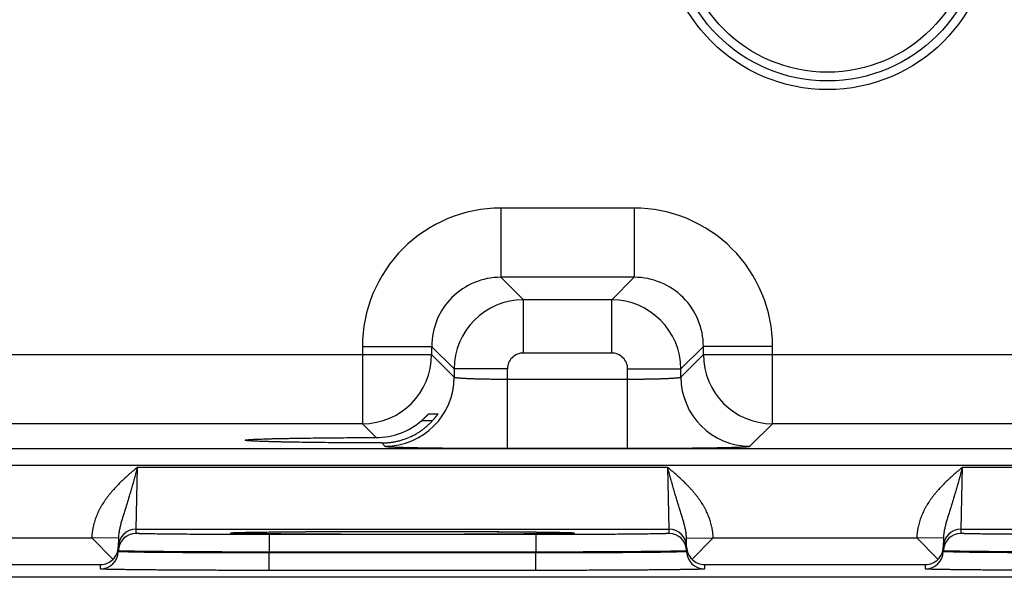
# Model space of a CAD drawing. Header units: inches. Extents: x 0 to 34, y 0 to 22.
# Tile 42 of 116: x 15.134 to 16.244, y 13.732 to 14.361. Entities that reach past the tile are written whole.
import ezdxf

# ---------------------------------------------------------------- set-up
doc = ezdxf.new("R2010")
doc.units = ezdxf.units.IN
doc.header["$LTSCALE"] = 1.87
doc.header["$MEASUREMENT"] = 0
doc.layers.get('0').update_dxf_attribs({"linetype": 'CONTINUOUS'})

msp = doc.modelspace()

# ---------------------------------------------------------------- linework, layer by layer
at = {"color": 7, "linetype": 'CONTINUOUS'}
for p, q in [((15.827, 14.1485), (15.6767, 14.1485)), ((15.6767, 14.1485), (15.6767, 14.0705)), ((15.827, 14.1485), (15.827, 14.0705)), ((15.827, 14.0705), (15.6767, 14.0705)), ((15.6767, 14.0705), (15.7021, 14.0451)), ((15.827, 14.0705), (15.8017, 14.0451)), ((15.8017, 14.0451), (15.7021, 14.0451)), ((15.7021, 13.9851), (15.7021, 14.0451)), ((15.8017, 13.9851), (15.8017, 14.0451)), ((15.5207, 13.9925), (15.5987, 13.9925)), ((15.5207, 13.9925), (15.5207, 13.9055)), ((15.5987, 13.9925), (15.6241, 13.9672)), ((15.5987, 13.9925), (15.5987, 13.9835)), ((15.8017, 13.9851), (15.7021, 13.9851)), ((15.905, 13.9925), (15.8797, 13.9672)), ((15.983, 13.9925), (15.905, 13.9925)), ((15.905, 13.9835), (15.905, 13.9925)), ((15.983, 13.9055), (15.983, 13.9925)), ((14.975, 13.9835), (15.5987, 13.9835)), ((15.5987, 13.9835), (15.6241, 13.9581)), ((15.8797, 13.9581), (15.905, 13.9835)), ((15.905, 13.9835), (16.5287, 13.9835)), ((15.6841, 13.9672), (15.6241, 13.9672)), ((15.6241, 13.9672), (15.6241, 13.9581)), ((15.6841, 13.8778), (15.6841, 13.9672)), ((15.8197, 13.9672), (15.8797, 13.9672)), ((15.8197, 13.8778), (15.8197, 13.9672)), ((15.8797, 13.9581), (15.8797, 13.9672)), ((15.6841, 13.9558), (15.8197, 13.9558)), ((15.5997, 13.9089), (15.5873, 13.9089)), ((15.5954, 13.9167), (15.6058, 13.9167)), ((15.5208, 13.9055), (15.053, 13.9055)), ((15.5363, 13.8899), (15.5208, 13.9055)), ((15.9576, 13.8801), (15.983, 13.9055)), ((16.4508, 13.9055), (15.983, 13.9055)), ((15.3887, 13.8869), (15.3887, 13.8869)), ((9.5543, 13.8777), (16.9525, 13.8777)), ((15.5425, 13.8838), (15.5461, 13.8801)), ((15.6841, 13.8778), (15.8197, 13.8778)), ((9.5543, 13.8587), (16.9525, 13.8587)), ((15.2655, 13.7865), (15.2671, 13.8565)), ((15.2671, 13.8565), (15.8647, 13.8565)), ((15.8647, 13.8565), (15.8662, 13.7865)), ((16.1955, 13.7865), (16.1971, 13.8565)), ((16.1971, 13.8565), (16.7947, 13.8565)), ((15.2655, 13.7865), (15.8662, 13.7865)), ((15.2655, 13.7818), (15.2655, 13.7865)), ((15.8662, 13.7865), (15.8662, 13.7818)), ((16.1955, 13.7865), (16.7962, 13.7865)), ((16.1955, 13.7818), (16.1955, 13.7865)), ((14.986, 13.7768), (15.2157, 13.7768)), ((15.2457, 13.7763), (15.2158, 13.7768)), ((15.2395, 13.7527), (15.2158, 13.7768)), ((15.2457, 13.7763), (15.2455, 13.7665)), ((15.3721, 13.7824), (15.3743, 13.7826)), ((15.3744, 13.7826), (15.3745, 13.7826)), ((15.3745, 13.7826), (15.3747, 13.7826)), ((15.3747, 13.7826), (15.375, 13.7826)), ((15.375, 13.7826), (15.3753, 13.7827)), ((15.3753, 13.7827), (15.3756, 13.7827)), ((15.3756, 13.7827), (15.3763, 13.7827)), ((15.3763, 13.7827), (15.377, 13.7827)), ((15.377, 13.7827), (15.3784, 13.7828)), ((15.3784, 13.7828), (15.38, 13.7829)), ((15.38, 13.7829), (15.3826, 13.7829)), ((15.3826, 13.7829), (15.3857, 13.783)), ((15.3857, 13.783), (15.3896, 13.7831)), ((15.3896, 13.7831), (15.3942, 13.7832)), ((15.3942, 13.7832), (15.3999, 13.7833)), ((15.3999, 13.7833), (15.4052, 13.7833)), ((15.4052, 13.7833), (15.4112, 13.7834)), ((15.4112, 13.7834), (15.4182, 13.7835)), ((15.7162, 13.7805), (15.4155, 13.7805)), ((15.4155, 13.7805), (15.4155, 13.7607)), ((15.4182, 13.7835), (15.4265, 13.7836)), ((15.4265, 13.7836), (15.4367, 13.7836)), ((15.4367, 13.7836), (15.4458, 13.7837)), ((15.4458, 13.7837), (15.4567, 13.7838)), ((15.4567, 13.7838), (15.47, 13.7839)), ((15.47, 13.7839), (15.4802, 13.7839)), ((15.4802, 13.7839), (15.4915, 13.7839)), ((15.4915, 13.7839), (15.5034, 13.784)), ((15.5034, 13.784), (15.5155, 13.784)), ((15.5155, 13.784), (15.5277, 13.784)), ((15.5277, 13.784), (15.5402, 13.7841)), ((15.5402, 13.7841), (15.5527, 13.7841)), ((15.5527, 13.7841), (15.5653, 13.7841)), ((15.5653, 13.7841), (15.5779, 13.7841)), ((15.5779, 13.7841), (15.5905, 13.7841)), ((15.5905, 13.7841), (15.603, 13.784)), ((15.603, 13.784), (15.6153, 13.784)), ((15.6153, 13.784), (15.6274, 13.784)), ((15.6274, 13.784), (15.6392, 13.7839)), ((15.6392, 13.7839), (15.6507, 13.7839)), ((15.6507, 13.7839), (15.6618, 13.7839)), ((15.6618, 13.7839), (15.6726, 13.7838)), ((15.6726, 13.7838), (15.6829, 13.7837)), ((15.6829, 13.7837), (15.6926, 13.7837)), ((15.6926, 13.7837), (15.7019, 13.7836)), ((15.7019, 13.7836), (15.7099, 13.7835)), ((15.7099, 13.7835), (15.7166, 13.7834)), ((15.7162, 13.7805), (15.7162, 13.7607)), ((15.7166, 13.7834), (15.7246, 13.7833)), ((15.7246, 13.7833), (15.731, 13.7833)), ((15.731, 13.7833), (15.7362, 13.7832)), ((15.7362, 13.7832), (15.7404, 13.7831)), ((15.7404, 13.7831), (15.7439, 13.783)), ((15.7439, 13.783), (15.7476, 13.783)), ((15.7476, 13.783), (15.7504, 13.7829)), ((15.7504, 13.7829), (15.7527, 13.7828)), ((15.7527, 13.7828), (15.754, 13.7828)), ((15.754, 13.7828), (15.7551, 13.7827)), ((15.7551, 13.7827), (15.7559, 13.7827)), ((15.7559, 13.7827), (15.7564, 13.7827)), ((15.7564, 13.7827), (15.7567, 13.7827)), ((15.7567, 13.7827), (15.757, 13.7826)), ((15.7574, 13.7826), (15.7596, 13.7824)), ((15.8861, 13.7763), (15.916, 13.7768)), ((15.8862, 13.7665), (15.8861, 13.7763)), ((15.8923, 13.7527), (15.916, 13.7768)), ((15.916, 13.7768), (16.1457, 13.7768)), ((16.1757, 13.7763), (16.1458, 13.7768)), ((16.1695, 13.7527), (16.1458, 13.7768)), ((16.1757, 13.7763), (16.1755, 13.7665)), ((15.2455, 13.7615), (15.2455, 13.7665)), ((15.2455, 13.7622), (15.2455, 13.7665)), ((15.8862, 13.7665), (15.8862, 13.7622)), ((15.8862, 13.7665), (15.8862, 13.7615)), ((16.1755, 13.7615), (16.1755, 13.7665)), ((16.1755, 13.7622), (16.1755, 13.7665)), ((15.2455, 13.7622), (15.2455, 13.7615)), ((15.7162, 13.7607), (15.4155, 13.7607)), ((15.4155, 13.7607), (15.4155, 13.76)), ((15.7162, 13.76), (15.4155, 13.76)), ((15.4155, 13.7402), (15.4155, 13.76)), ((15.7162, 13.7607), (15.7162, 13.76)), ((15.7162, 13.7402), (15.7162, 13.76)), ((15.8862, 13.7622), (15.8862, 13.7615)), ((16.1755, 13.7622), (16.1755, 13.7615)), ((14.9762, 13.7468), (15.2255, 13.7468)), ((15.2255, 13.7418), (15.2255, 13.7468)), ((15.9062, 13.7468), (16.1555, 13.7468)), ((15.9062, 13.7468), (15.9062, 13.7418)), ((16.1555, 13.7418), (16.1555, 13.7468)), ((17.1568, 13.7324), (7.7334, 13.7324)), ((15.7162, 13.7402), (15.4155, 13.7402))]:
    msp.add_line(p, q, dxfattribs=at)
for points in [[(15.3744, 13.7826), (15.3744, 13.7826), (15.3744, 13.7826), (15.3744, 13.7826), (15.3744, 13.7826)], [(15.757, 13.7826), (15.7572, 13.7826), (15.7573, 13.7826), (15.7573, 13.7826), (15.7574, 13.7826), (15.7574, 13.7826)]]:
    msp.add_lwpolyline(points, dxfattribs=at)
for radius in [0.1848, 0.175, 0.1652]:
    msp.add_circle((16.0449, 14.4669), radius, dxfattribs=at)
for centre, radius, start, end in [((15.6767, 13.9925), 0.156, 89.9966, 180.0034), ((15.827, 13.9925), 0.156, 359.9966, 90.0034), ((15.6767, 13.9926), 0.0779, 89.9712, 180.0288), ((15.8271, 13.9926), 0.0779, 359.9712, 90.0288), ((15.7021, 13.9671), 0.078, 90.0148, 179.9847), ((15.8016, 13.9671), 0.078, 0.0148, 89.9847), ((15.7021, 13.9672), 0.018, 89.9966, 180.0034), ((15.8017, 13.9672), 0.018, 359.9966, 90.0034), ((15.5207, 13.9835), 0.078, 270.0209, 359.9791), ((15.983, 13.9835), 0.078, 180.0209, 269.9791), ((15.5461, 13.9581), 0.078, 270.0209, 359.9791), ((15.9577, 13.9581), 0.078, 180.0209, 269.9791), ((15.5361, 13.9685), 0.0786, 270.1955, 310.6953), ((15.2655, 13.7665), 0.02, 89.9988, 178.9987), ((15.8662, 13.7665), 0.02, 1.0013, 90.0012), ((16.1955, 13.7665), 0.02, 89.9988, 178.9987), ((15.2655, 13.7618), 0.02, 89.9988, 178.9987), ((15.8662, 13.7618), 0.02, 1.0013, 90.0012), ((16.1955, 13.7618), 0.02, 89.9988, 178.9987), ((15.2259, 13.7669), 0.0197, 313.772, 358.9399), ((15.9059, 13.7669), 0.0197, 181.0601, 226.228), ((16.1559, 13.7669), 0.0197, 313.772, 358.9399), ((15.2255, 13.7618), 0.02, 269.9988, 358.9987), ((15.2253, 13.767), 0.0202, 270.6866, 314.5936), ((15.9062, 13.7618), 0.02, 181.0013, 270.0012), ((15.9065, 13.767), 0.0202, 225.4064, 269.3134), ((16.1555, 13.7618), 0.02, 269.9988, 358.9987), ((16.1553, 13.767), 0.0202, 270.6866, 314.5936)]:
    msp.add_arc(centre, radius, start, end, dxfattribs=at)
for points, knots in [([(15.6241, 13.9581), (15.6241, 13.9581), (15.6241, 13.9581), (15.6242, 13.958), (15.6242, 13.958), (15.6243, 13.958), (15.6244, 13.9579), (15.6245, 13.9579), (15.6247, 13.9578), (15.6249, 13.9578), (15.6252, 13.9577), (15.6254, 13.9577), (15.6258, 13.9576), (15.6263, 13.9575), (15.627, 13.9574), (15.6279, 13.9573), (15.629, 13.9572), (15.6302, 13.9571), (15.6316, 13.957), (15.633, 13.9569), (15.6346, 13.9568), (15.6363, 13.9567), (15.6388, 13.9566), (15.6422, 13.9564), (15.6465, 13.9563), (15.6512, 13.9561), (15.6562, 13.956), (15.6614, 13.9559), (15.6669, 13.9559), (15.6725, 13.9558), (15.6783, 13.9558), (15.6822, 13.9558), (15.6841, 13.9558)], [0, 0, 0, 0, 0.001207, 0.001961, 0.002833, 0.003829, 0.004956, 0.007611, 0.010815, 0.014577, 0.018901, 0.023789, 0.029239, 0.035252, 0.048956, 0.064875, 0.08298, 0.103229, 0.12558, 0.14998, 0.176375, 0.204704, 0.234901, 0.300614, 0.372901, 0.451088, 0.534442, 0.622178, 0.713474, 0.807469, 0.903279, 1, 1, 1, 1]), ([(15.8197, 13.9558), (15.8216, 13.9558), (15.8255, 13.9558), (15.8312, 13.9558), (15.8368, 13.9559), (15.8423, 13.9559), (15.8476, 13.956), (15.8526, 13.9561), (15.8573, 13.9563), (15.8616, 13.9564), (15.865, 13.9566), (15.8674, 13.9567), (15.8691, 13.9568), (15.8707, 13.9569), (15.8722, 13.957), (15.8735, 13.9571), (15.8747, 13.9572), (15.8758, 13.9573), (15.8768, 13.9574), (15.8775, 13.9575), (15.878, 13.9576), (15.8783, 13.9577), (15.8786, 13.9577), (15.8789, 13.9578), (15.8791, 13.9578), (15.8793, 13.9579), (15.8794, 13.9579), (15.8795, 13.958), (15.8795, 13.958), (15.8796, 13.958), (15.8796, 13.9581), (15.8796, 13.9581), (15.8797, 13.9581)], [0, 0, 0, 0, 0.096721, 0.192531, 0.286526, 0.377822, 0.465558, 0.548912, 0.627099, 0.699386, 0.765099, 0.795296, 0.823625, 0.85002, 0.87442, 0.896771, 0.91702, 0.935125, 0.951044, 0.964748, 0.970761, 0.976211, 0.981099, 0.985423, 0.989185, 0.992389, 0.995044, 0.996171, 0.997167, 0.998039, 0.998793, 1, 1, 1, 1]), ([(15.5425, 13.8838), (15.5438, 13.8838), (15.5465, 13.8839), (15.5505, 13.8842), (15.5545, 13.8847), (15.5585, 13.8854), (15.5624, 13.8863), (15.5676, 13.8879), (15.5739, 13.8903), (15.58, 13.8933), (15.5846, 13.8961), (15.5879, 13.8984), (15.5911, 13.9008), (15.5942, 13.9034), (15.5971, 13.9062), (15.5989, 13.9081), (15.5998, 13.9091)], [0, 0, 0, 0, 0.062323, 0.124811, 0.187429, 0.250137, 0.312899, 0.37568, 0.501127, 0.626327, 0.688819, 0.751218, 0.813527, 0.875752, 0.937904, 1, 1, 1, 1]), ([(15.5873, 13.9089), (15.5878, 13.9094), (15.5885, 13.91), (15.5895, 13.9109), (15.5902, 13.9115), (15.5908, 13.9121), (15.5915, 13.9128), (15.5921, 13.9134), (15.5927, 13.9139), (15.5932, 13.9145), (15.5937, 13.9149), (15.594, 13.9153), (15.5942, 13.9155), (15.5944, 13.9157), (15.5946, 13.9159), (15.5948, 13.9161), (15.5949, 13.9162), (15.5951, 13.9164), (15.5952, 13.9165), (15.5952, 13.9166), (15.5953, 13.9166), (15.5953, 13.9166), (15.5954, 13.9167), (15.5954, 13.9167), (15.5954, 13.9167), (15.5954, 13.9167), (15.5954, 13.9167), (15.5954, 13.9167), (15.5954, 13.9167)], [0, 0, 0, 0, 0.173069, 0.25813, 0.341741, 0.4235, 0.502943, 0.579537, 0.652667, 0.721616, 0.785552, 0.815343, 0.843507, 0.869898, 0.894362, 0.916736, 0.936847, 0.954515, 0.969555, 0.976033, 0.981784, 0.986788, 0.991023, 0.994469, 0.997113, 0.998946, 0.999565, 1, 1, 1, 1]), ([(15.6058, 13.9167), (15.6058, 13.9167), (15.6058, 13.9167), (15.6058, 13.9167), (15.6058, 13.9167), (15.6058, 13.9167), (15.6058, 13.9167), (15.6058, 13.9167), (15.6057, 13.9167), (15.6057, 13.9167), (15.6057, 13.9167), (15.6057, 13.9166), (15.6057, 13.9166), (15.6057, 13.9165), (15.6056, 13.9164), (15.6055, 13.9163), (15.6055, 13.9162), (15.6054, 13.9161), (15.6053, 13.9159), (15.6051, 13.9156), (15.6048, 13.9152), (15.6044, 13.9147), (15.604, 13.9141), (15.6036, 13.9136), (15.6031, 13.913), (15.6026, 13.9124), (15.6021, 13.9117), (15.6016, 13.9111), (15.6008, 13.9102), (15.6002, 13.9095), (15.5998, 13.9091)], [0, 0, 0, 0, 0.000305, 0.000608, 0.00102, 0.00159, 0.002336, 0.003265, 0.004379, 0.005679, 0.008833, 0.012721, 0.01733, 0.022647, 0.035344, 0.050685, 0.059306, 0.068538, 0.088769, 0.135831, 0.190836, 0.252811, 0.320858, 0.394158, 0.471968, 0.553616, 0.638495, 0.726053, 0.815791, 1, 1, 1, 1]), ([(15.3887, 13.8869), (15.3887, 13.8869), (15.3887, 13.8869), (15.3887, 13.8869), (15.3888, 13.887), (15.3888, 13.887), (15.3889, 13.887), (15.389, 13.8871), (15.3891, 13.8871), (15.3893, 13.8871), (15.3895, 13.8872), (15.3899, 13.8872), (15.3904, 13.8873), (15.3909, 13.8874), (15.3916, 13.8874), (15.3923, 13.8875), (15.3935, 13.8876), (15.3951, 13.8877), (15.3973, 13.8878), (15.3998, 13.888), (15.4027, 13.8881), (15.4058, 13.8882), (15.4093, 13.8883), (15.4131, 13.8884), (15.4171, 13.8886), (15.4215, 13.8887), (15.4261, 13.8888), (15.4309, 13.8889), (15.4361, 13.889), (15.4434, 13.8891), (15.4531, 13.8893), (15.4655, 13.8894), (15.4785, 13.8896), (15.4923, 13.8897), (15.5066, 13.8898), (15.5213, 13.8899), (15.5313, 13.8899), (15.5363, 13.8899)], [0, 0, 0, 0, 0.000271, 0.000441, 0.00064, 0.001129, 0.00175, 0.002505, 0.003398, 0.004429, 0.0056, 0.008361, 0.011682, 0.015562, 0.02, 0.024995, 0.030544, 0.043297, 0.058244, 0.075364, 0.09464, 0.116043, 0.139519, 0.165015, 0.192474, 0.221841, 0.253063, 0.286084, 0.32085, 0.357303, 0.434997, 0.518522, 0.607216, 0.70042, 0.797459, 0.897581, 1, 1, 1, 1]), ([(15.5425, 13.8838), (15.5372, 13.8838), (15.5269, 13.8839), (15.5116, 13.8839), (15.4967, 13.884), (15.4824, 13.8841), (15.4687, 13.8843), (15.4559, 13.8844), (15.4457, 13.8846), (15.438, 13.8847), (15.4326, 13.8848), (15.4275, 13.8849), (15.4227, 13.8851), (15.4182, 13.8852), (15.4139, 13.8853), (15.41, 13.8854), (15.4064, 13.8855), (15.4031, 13.8857), (15.4001, 13.8858), (15.3975, 13.8859), (15.3955, 13.886), (15.3941, 13.8861), (15.3932, 13.8862), (15.3923, 13.8863), (15.3916, 13.8863), (15.3909, 13.8864), (15.3904, 13.8864), (15.3901, 13.8865), (15.3898, 13.8865), (15.3896, 13.8866), (15.3894, 13.8866), (15.3892, 13.8866), (15.3891, 13.8867), (15.389, 13.8867), (15.3889, 13.8867), (15.3888, 13.8868), (15.3888, 13.8868), (15.3887, 13.8868), (15.3887, 13.8868), (15.3887, 13.8868), (15.3887, 13.8869), (15.3887, 13.8869), (15.3887, 13.8869)], [0, 0, 0, 0, 0.101866, 0.20169, 0.298653, 0.391946, 0.480843, 0.564654, 0.642687, 0.67932, 0.714258, 0.747442, 0.778812, 0.808312, 0.835885, 0.861473, 0.885019, 0.906465, 0.925756, 0.942856, 0.957747, 0.964357, 0.970408, 0.975897, 0.980822, 0.985181, 0.988973, 0.990656, 0.992197, 0.993595, 0.994851, 0.995965, 0.996937, 0.997769, 0.998462, 0.999019, 0.999249, 0.999447, 0.999617, 0.999761, 0.999886, 1, 1, 1, 1]), ([(15.5461, 13.8801), (15.5461, 13.8801), (15.5461, 13.8801), (15.5462, 13.8801), (15.5462, 13.8801), (15.5463, 13.8801), (15.5464, 13.88), (15.5465, 13.88), (15.5467, 13.88), (15.547, 13.8799), (15.5475, 13.8798), (15.548, 13.8798), (15.5485, 13.8797), (15.5492, 13.8797), (15.5499, 13.8796), (15.5508, 13.8796), (15.5517, 13.8795), (15.553, 13.8794), (15.5549, 13.8793), (15.5574, 13.8792), (15.5602, 13.8791), (15.5633, 13.879), (15.5666, 13.8789), (15.5703, 13.8788), (15.5742, 13.8787), (15.5784, 13.8786), (15.5828, 13.8785), (15.5891, 13.8784), (15.5976, 13.8783), (15.6084, 13.8782), (15.6199, 13.878), (15.632, 13.8779), (15.6446, 13.8779), (15.6575, 13.8778), (15.6708, 13.8778), (15.6796, 13.8778), (15.6841, 13.8778)], [0, 0, 0, 0, 0.000163, 0.000356, 0.000837, 0.001454, 0.002211, 0.003109, 0.004151, 0.006666, 0.009759, 0.013431, 0.01768, 0.022505, 0.027903, 0.033872, 0.040409, 0.047509, 0.063386, 0.081466, 0.101706, 0.124061, 0.148477, 0.174898, 0.203262, 0.233501, 0.265545, 0.299319, 0.371734, 0.450065, 0.533574, 0.621476, 0.712942, 0.807113, 0.9031, 1, 1, 1, 1]), ([(15.8197, 13.8778), (15.8241, 13.8778), (15.833, 13.8778), (15.8462, 13.8778), (15.8592, 13.8779), (15.8717, 13.8779), (15.8838, 13.878), (15.8953, 13.8782), (15.9061, 13.8783), (15.9146, 13.8784), (15.921, 13.8785), (15.9254, 13.8786), (15.9296, 13.8787), (15.9335, 13.8788), (15.9371, 13.8789), (15.9405, 13.879), (15.9436, 13.8791), (15.9463, 13.8792), (15.9488, 13.8793), (15.9507, 13.8794), (15.9521, 13.8795), (15.953, 13.8796), (15.9538, 13.8796), (15.9545, 13.8797), (15.9552, 13.8797), (15.9558, 13.8798), (15.9563, 13.8798), (15.9567, 13.8799), (15.957, 13.88), (15.9572, 13.88), (15.9573, 13.88), (15.9574, 13.8801), (15.9575, 13.8801), (15.9576, 13.8801), (15.9576, 13.8801), (15.9576, 13.8801), (15.9576, 13.8801)], [0, 0, 0, 0, 0.0969, 0.192887, 0.287058, 0.378524, 0.466426, 0.549935, 0.628266, 0.700681, 0.734455, 0.766499, 0.796738, 0.825102, 0.851523, 0.875939, 0.898294, 0.918534, 0.936614, 0.952491, 0.959591, 0.966128, 0.972097, 0.977495, 0.98232, 0.986569, 0.990241, 0.993334, 0.995849, 0.996891, 0.997789, 0.998546, 0.999163, 0.999644, 0.999837, 1, 1, 1, 1]), ([(15.2671, 13.8565), (15.264, 13.8539), (15.2594, 13.8499), (15.2533, 13.8444), (15.2488, 13.8402), (15.2445, 13.8359), (15.241, 13.8322), (15.2383, 13.8291), (15.2363, 13.8268), (15.2344, 13.8244), (15.2326, 13.822), (15.2308, 13.8195), (15.229, 13.8169), (15.2274, 13.8144), (15.2259, 13.8117), (15.2244, 13.809), (15.2225, 13.8054), (15.2205, 13.8007), (15.2188, 13.7959), (15.2177, 13.792), (15.2172, 13.7895), (15.2168, 13.7875), (15.2165, 13.786), (15.2163, 13.7845), (15.2161, 13.7829), (15.2159, 13.7814), (15.2158, 13.7799), (15.2157, 13.7784), (15.2157, 13.7774), (15.2157, 13.7768)], [0, 0, 0, 0, 0.125001, 0.187502, 0.250003, 0.312504, 0.375004, 0.406255, 0.437506, 0.468757, 0.500008, 0.53126, 0.562511, 0.593762, 0.625012, 0.656263, 0.687514, 0.750004, 0.812492, 0.843742, 0.874992, 0.890618, 0.906244, 0.92187, 0.937496, 0.953122, 0.968748, 0.984374, 1, 1, 1, 1]), ([(15.2671, 13.8565), (15.2668, 13.8556), (15.2665, 13.8543), (15.266, 13.8525), (15.2656, 13.8511), (15.2652, 13.8498), (15.2647, 13.848), (15.2641, 13.8458), (15.2634, 13.8431), (15.2628, 13.8409), (15.2623, 13.8391), (15.2618, 13.8373), (15.2611, 13.8352), (15.2604, 13.8325), (15.2596, 13.8299), (15.259, 13.8278), (15.2585, 13.8261), (15.2581, 13.8248), (15.2577, 13.8236), (15.2572, 13.8219), (15.2566, 13.8198), (15.2559, 13.8173), (15.2551, 13.8148), (15.2543, 13.8124), (15.2533, 13.8092), (15.2523, 13.806), (15.2513, 13.8028), (15.2506, 13.8004), (15.2499, 13.7981), (15.2492, 13.7957), (15.2485, 13.7934), (15.2479, 13.791), (15.2473, 13.7886), (15.2468, 13.7862), (15.2464, 13.7837), (15.2459, 13.7804), (15.2457, 13.7779), (15.2457, 13.7763)], [0, 0, 0, 0, 0.033611, 0.050408, 0.067194, 0.083966, 0.100721, 0.134165, 0.1675, 0.200702, 0.217245, 0.233745, 0.266607, 0.299272, 0.331722, 0.36394, 0.379958, 0.395913, 0.411807, 0.427638, 0.45911, 0.490326, 0.521286, 0.551998, 0.582476, 0.642799, 0.672682, 0.702419, 0.732044, 0.761588, 0.791091, 0.820598, 0.850144, 0.87978, 0.909544, 0.93948, 1, 1, 1, 1]), ([(15.8861, 13.7763), (15.886, 13.7779), (15.8858, 13.7804), (15.8854, 13.7837), (15.8849, 13.7862), (15.8844, 13.7886), (15.8838, 13.791), (15.8832, 13.7934), (15.8825, 13.7957), (15.8818, 13.7981), (15.8811, 13.8004), (15.8804, 13.8028), (15.8794, 13.806), (15.8784, 13.8092), (15.8774, 13.8124), (15.8766, 13.8148), (15.8759, 13.8173), (15.8751, 13.8198), (15.8745, 13.8219), (15.874, 13.8235), (15.8736, 13.8248), (15.8732, 13.8261), (15.8727, 13.8278), (15.8721, 13.8299), (15.8713, 13.8325), (15.8706, 13.8351), (15.87, 13.8373), (15.8695, 13.8391), (15.869, 13.8409), (15.8684, 13.8431), (15.8676, 13.8457), (15.867, 13.848), (15.8665, 13.8498), (15.866, 13.8516), (15.8654, 13.8538), (15.8649, 13.8556), (15.8647, 13.8565)], [0, 0, 0, 0, 0.06052, 0.090458, 0.120222, 0.149858, 0.179405, 0.208912, 0.238416, 0.26796, 0.297585, 0.327322, 0.357205, 0.417528, 0.448006, 0.478718, 0.509678, 0.540892, 0.572365, 0.588196, 0.604089, 0.620044, 0.636061, 0.668279, 0.700729, 0.733393, 0.766255, 0.782755, 0.799298, 0.832499, 0.865834, 0.899278, 0.916033, 0.932805, 0.966389, 1, 1, 1, 1]), ([(15.916, 13.7768), (15.916, 13.7774), (15.916, 13.7784), (15.9159, 13.7799), (15.9158, 13.7814), (15.9156, 13.7829), (15.9155, 13.7845), (15.9152, 13.786), (15.915, 13.7875), (15.9146, 13.7895), (15.914, 13.792), (15.9129, 13.7959), (15.9112, 13.8007), (15.9092, 13.8054), (15.9074, 13.809), (15.9059, 13.8117), (15.9043, 13.8144), (15.9027, 13.8169), (15.901, 13.8195), (15.8992, 13.822), (15.8973, 13.8244), (15.8954, 13.8268), (15.8934, 13.8291), (15.8914, 13.8314), (15.8893, 13.8337), (15.8865, 13.8366), (15.8829, 13.8402), (15.8784, 13.8444), (15.8739, 13.8485), (15.8693, 13.8525), (15.8662, 13.8552), (15.8647, 13.8565)], [0, 0, 0, 0, 0.015626, 0.031252, 0.046878, 0.062504, 0.07813, 0.093755, 0.109381, 0.125007, 0.156257, 0.187507, 0.249995, 0.312485, 0.343736, 0.374986, 0.406237, 0.437488, 0.468739, 0.49999, 0.531241, 0.562492, 0.593743, 0.624994, 0.656245, 0.687497, 0.749997, 0.812498, 0.874999, 0.9375, 1, 1, 1, 1]), ([(16.1971, 13.8565), (16.194, 13.8539), (16.1894, 13.8499), (16.1833, 13.8444), (16.1788, 13.8402), (16.1745, 13.8359), (16.171, 13.8322), (16.1683, 13.8291), (16.1663, 13.8268), (16.1644, 13.8244), (16.1626, 13.822), (16.1608, 13.8195), (16.159, 13.8169), (16.1574, 13.8144), (16.1559, 13.8117), (16.1544, 13.809), (16.1525, 13.8054), (16.1505, 13.8007), (16.1488, 13.7959), (16.1477, 13.792), (16.1472, 13.7895), (16.1468, 13.7875), (16.1465, 13.786), (16.1463, 13.7845), (16.1461, 13.7829), (16.1459, 13.7814), (16.1458, 13.7799), (16.1457, 13.7784), (16.1457, 13.7774), (16.1457, 13.7768)], [0, 0, 0, 0, 0.125001, 0.187502, 0.250003, 0.312504, 0.375004, 0.406255, 0.437506, 0.468757, 0.500008, 0.53126, 0.562511, 0.593762, 0.625012, 0.656263, 0.687514, 0.750004, 0.812492, 0.843742, 0.874992, 0.890618, 0.906244, 0.92187, 0.937496, 0.953122, 0.968748, 0.984374, 1, 1, 1, 1]), ([(16.1971, 13.8565), (16.1968, 13.8556), (16.1965, 13.8543), (16.196, 13.8525), (16.1956, 13.8511), (16.1952, 13.8498), (16.1947, 13.848), (16.1941, 13.8458), (16.1934, 13.8431), (16.1928, 13.8409), (16.1923, 13.8391), (16.1918, 13.8373), (16.1911, 13.8352), (16.1904, 13.8325), (16.1896, 13.8299), (16.189, 13.8278), (16.1885, 13.8261), (16.1881, 13.8248), (16.1877, 13.8236), (16.1872, 13.8219), (16.1866, 13.8198), (16.1859, 13.8173), (16.1851, 13.8148), (16.1843, 13.8124), (16.1833, 13.8092), (16.1823, 13.806), (16.1813, 13.8028), (16.1806, 13.8004), (16.1799, 13.7981), (16.1792, 13.7957), (16.1785, 13.7934), (16.1779, 13.791), (16.1773, 13.7886), (16.1768, 13.7862), (16.1764, 13.7837), (16.1759, 13.7804), (16.1757, 13.7779), (16.1757, 13.7763)], [0, 0, 0, 0, 0.033611, 0.050408, 0.067194, 0.083966, 0.100721, 0.134165, 0.1675, 0.200702, 0.217245, 0.233745, 0.266607, 0.299272, 0.331722, 0.36394, 0.379958, 0.395913, 0.411807, 0.427638, 0.45911, 0.490326, 0.521286, 0.551998, 0.582476, 0.642799, 0.672682, 0.702419, 0.732044, 0.761588, 0.791091, 0.820598, 0.850144, 0.87978, 0.909544, 0.93948, 1, 1, 1, 1]), ([(15.4155, 13.7805), (15.4106, 13.7805), (15.4008, 13.7805), (15.3863, 13.7806), (15.3721, 13.7806), (15.3583, 13.7806), (15.345, 13.7807), (15.3324, 13.7808), (15.3224, 13.7808), (15.3149, 13.7809), (15.3095, 13.7809), (15.3045, 13.781), (15.2997, 13.781), (15.2951, 13.7811), (15.2909, 13.7811), (15.287, 13.7812), (15.2833, 13.7812), (15.28, 13.7813), (15.277, 13.7813), (15.2748, 13.7814), (15.2731, 13.7814), (15.272, 13.7815), (15.271, 13.7815), (15.27, 13.7815), (15.2692, 13.7816), (15.2684, 13.7816), (15.2678, 13.7816), (15.2672, 13.7817), (15.2667, 13.7817), (15.2663, 13.7817), (15.2661, 13.7817), (15.2659, 13.7817), (15.2658, 13.7818), (15.2657, 13.7818), (15.2657, 13.7818), (15.2656, 13.7818), (15.2656, 13.7818), (15.2656, 13.7818), (15.2656, 13.7818), (15.2655, 13.7818), (15.2655, 13.7818), (15.2655, 13.7818), (15.2655, 13.7818)], [0, 0, 0, 0, 0.097998, 0.195053, 0.29023, 0.382613, 0.471311, 0.555471, 0.634282, 0.671442, 0.706984, 0.740823, 0.772877, 0.80307, 0.831327, 0.857582, 0.881771, 0.903837, 0.923725, 0.941388, 0.949372, 0.956785, 0.963621, 0.969877, 0.97555, 0.980635, 0.985131, 0.989034, 0.992342, 0.995055, 0.996187, 0.99717, 0.998004, 0.99869, 0.998977, 0.999227, 0.999441, 0.999618, 0.999761, 0.999819, 0.999869, 1, 1, 1, 1]), ([(15.7596, 13.7824), (15.7596, 13.7824), (15.7596, 13.7824), (15.7596, 13.7824), (15.7596, 13.7824), (15.7596, 13.7823), (15.7595, 13.7823), (15.7595, 13.7823), (15.7595, 13.7823), (15.7594, 13.7823), (15.7593, 13.7823), (15.7592, 13.7823), (15.7591, 13.7823), (15.7589, 13.7822), (15.7587, 13.7822), (15.7584, 13.7822), (15.758, 13.7822), (15.7575, 13.7821), (15.7567, 13.7821), (15.7558, 13.782), (15.7548, 13.782), (15.7537, 13.782), (15.7525, 13.7819), (15.7512, 13.7819), (15.7498, 13.7818), (15.7482, 13.7818), (15.7466, 13.7818), (15.7441, 13.7817), (15.7408, 13.7817), (15.7366, 13.7816), (15.7319, 13.7815), (15.7268, 13.7814), (15.7213, 13.7814), (15.7155, 13.7813), (15.7093, 13.7812), (15.7027, 13.7812), (15.6958, 13.7811), (15.686, 13.7811), (15.6731, 13.781), (15.6569, 13.7809), (15.6397, 13.7808), (15.6219, 13.7808), (15.6035, 13.7807), (15.5848, 13.7807), (15.5659, 13.7807), (15.5469, 13.7807), (15.5282, 13.7807), (15.5098, 13.7808), (15.492, 13.7808), (15.4749, 13.7809), (15.4586, 13.781), (15.4457, 13.7811), (15.4359, 13.7811), (15.429, 13.7812), (15.4225, 13.7812), (15.4163, 13.7813), (15.4104, 13.7814), (15.405, 13.7814), (15.3999, 13.7815), (15.3952, 13.7816), (15.3909, 13.7817), (15.3876, 13.7817), (15.3852, 13.7818), (15.3835, 13.7818), (15.382, 13.7818), (15.3805, 13.7819), (15.3792, 13.7819), (15.378, 13.782), (15.3769, 13.782), (15.3759, 13.782), (15.375, 13.7821), (15.3743, 13.7821), (15.3737, 13.7822), (15.3733, 13.7822), (15.3731, 13.7822), (15.3729, 13.7822), (15.3727, 13.7823), (15.3725, 13.7823), (15.3724, 13.7823), (15.3723, 13.7823), (15.3723, 13.7823), (15.3722, 13.7823), (15.3722, 13.7823), (15.3722, 13.7823), (15.3721, 13.7824), (15.3721, 13.7824), (15.3721, 13.7824), (15.3721, 13.7824), (15.3721, 13.7824)], [0, 0, 0, 0, 0.000029, 0.000048, 0.00007, 0.000126, 0.000199, 0.00029, 0.000399, 0.000526, 0.000672, 0.001019, 0.00144, 0.001936, 0.002507, 0.003152, 0.003871, 0.005534, 0.007493, 0.009747, 0.012297, 0.015139, 0.018272, 0.021696, 0.025406, 0.029403, 0.033683, 0.038243, 0.048196, 0.059236, 0.071337, 0.084468, 0.098599, 0.113695, 0.129721, 0.146638, 0.164407, 0.182984, 0.22238, 0.264445, 0.308776, 0.354949, 0.402517, 0.451023, 0.5, 0.548977, 0.597482, 0.645051, 0.691223, 0.735555, 0.77762, 0.817015, 0.835593, 0.853361, 0.870279, 0.886305, 0.901401, 0.915532, 0.928663, 0.940764, 0.951804, 0.961757, 0.966317, 0.970597, 0.974594, 0.978304, 0.981728, 0.984861, 0.987703, 0.990253, 0.992507, 0.994466, 0.996129, 0.996848, 0.997493, 0.998064, 0.998559, 0.998981, 0.999328, 0.999474, 0.999601, 0.99971, 0.999801, 0.999874, 0.99993, 0.999952, 0.999971, 1, 1, 1, 1]), ([(15.3743, 13.7826), (15.3746, 13.7826), (15.3751, 13.7827), (15.3762, 13.7827), (15.3778, 13.7828), (15.38, 13.7829), (15.3826, 13.7829), (15.3855, 13.783), (15.3889, 13.7831), (15.3925, 13.7831), (15.398, 13.7832), (15.4058, 13.7833), (15.416, 13.7835), (15.4274, 13.7836), (15.4399, 13.7837), (15.4534, 13.7838), (15.473, 13.7839), (15.4992, 13.784), (15.532, 13.7841), (15.5659, 13.7841), (15.5997, 13.7841), (15.6325, 13.784), (15.6587, 13.7839), (15.6783, 13.7838), (15.6918, 13.7837), (15.7043, 13.7836), (15.7157, 13.7835), (15.7259, 13.7833), (15.7337, 13.7832), (15.7392, 13.7831), (15.7429, 13.7831), (15.7462, 13.783), (15.7491, 13.7829), (15.7517, 13.7829), (15.7539, 13.7828), (15.7556, 13.7827), (15.7567, 13.7827), (15.7572, 13.7826), (15.7574, 13.7826)], [0, 0, 0, 0, 0.001812, 0.003868, 0.00871, 0.014518, 0.021281, 0.028987, 0.03762, 0.047164, 0.0576, 0.08106, 0.107814, 0.137654, 0.170348, 0.205637, 0.243241, 0.324199, 0.410683, 0.499973, 0.589263, 0.67575, 0.756713, 0.79432, 0.829613, 0.862311, 0.892155, 0.918914, 0.942378, 0.952817, 0.962363, 0.970999, 0.978708, 0.985473, 0.991284, 0.996129, 0.998187, 1, 1, 1, 1]), ([(15.8662, 13.7818), (15.8662, 13.7818), (15.8662, 13.7818), (15.8662, 13.7818), (15.8662, 13.7818), (15.8662, 13.7818), (15.8661, 13.7818), (15.8661, 13.7818), (15.8661, 13.7818), (15.866, 13.7818), (15.8659, 13.7818), (15.8658, 13.7817), (15.8657, 13.7817), (15.8654, 13.7817), (15.8651, 13.7817), (15.8646, 13.7817), (15.864, 13.7816), (15.8633, 13.7816), (15.8625, 13.7816), (15.8617, 13.7815), (15.8608, 13.7815), (15.8597, 13.7815), (15.8586, 13.7814), (15.857, 13.7814), (15.8547, 13.7813), (15.8517, 13.7813), (15.8484, 13.7812), (15.8448, 13.7812), (15.8408, 13.7811), (15.8366, 13.7811), (15.8321, 13.781), (15.8273, 13.781), (15.8222, 13.7809), (15.8169, 13.7809), (15.8093, 13.7808), (15.7993, 13.7808), (15.7867, 13.7807), (15.7734, 13.7806), (15.7596, 13.7806), (15.7454, 13.7806), (15.7309, 13.7805), (15.7211, 13.7805), (15.7162, 13.7805)], [0, 0, 0, 0, 0.000131, 0.000181, 0.000239, 0.000382, 0.000559, 0.000773, 0.001023, 0.00131, 0.001996, 0.00283, 0.003813, 0.004945, 0.007658, 0.010966, 0.014869, 0.019365, 0.02445, 0.030123, 0.036379, 0.043215, 0.050628, 0.058612, 0.076275, 0.096163, 0.118229, 0.142418, 0.168673, 0.19693, 0.227123, 0.259177, 0.293016, 0.328558, 0.365718, 0.444529, 0.528689, 0.617387, 0.70977, 0.804947, 0.902002, 1, 1, 1, 1]), ([(16.3455, 13.7805), (16.3406, 13.7805), (16.3308, 13.7805), (16.3163, 13.7806), (16.3021, 13.7806), (16.2883, 13.7806), (16.275, 13.7807), (16.2624, 13.7808), (16.2524, 13.7808), (16.2449, 13.7809), (16.2395, 13.7809), (16.2345, 13.781), (16.2297, 13.781), (16.2251, 13.7811), (16.2209, 13.7811), (16.217, 13.7812), (16.2133, 13.7812), (16.21, 13.7813), (16.207, 13.7813), (16.2048, 13.7814), (16.2031, 13.7814), (16.202, 13.7815), (16.201, 13.7815), (16.2, 13.7815), (16.1992, 13.7816), (16.1984, 13.7816), (16.1978, 13.7816), (16.1972, 13.7817), (16.1967, 13.7817), (16.1963, 13.7817), (16.1961, 13.7817), (16.1959, 13.7817), (16.1958, 13.7818), (16.1957, 13.7818), (16.1957, 13.7818), (16.1956, 13.7818), (16.1956, 13.7818), (16.1956, 13.7818), (16.1956, 13.7818), (16.1955, 13.7818), (16.1955, 13.7818), (16.1955, 13.7818), (16.1955, 13.7818)], [0, 0, 0, 0, 0.097998, 0.195053, 0.29023, 0.382613, 0.471311, 0.555471, 0.634282, 0.671442, 0.706984, 0.740823, 0.772877, 0.80307, 0.831327, 0.857582, 0.881771, 0.903837, 0.923725, 0.941388, 0.949372, 0.956785, 0.963621, 0.969877, 0.97555, 0.980635, 0.985131, 0.989034, 0.992342, 0.995055, 0.996187, 0.99717, 0.998004, 0.99869, 0.998977, 0.999227, 0.999441, 0.999618, 0.999761, 0.999819, 0.999869, 1, 1, 1, 1]), ([(15.4155, 13.7607), (15.4099, 13.7607), (15.3989, 13.7608), (15.3824, 13.7608), (15.3663, 13.7609), (15.3507, 13.7609), (15.3356, 13.761), (15.3214, 13.7611), (15.31, 13.7612), (15.3014, 13.7612), (15.2954, 13.7613), (15.2897, 13.7613), (15.2842, 13.7614), (15.2791, 13.7614), (15.2743, 13.7615), (15.2698, 13.7616), (15.2657, 13.7616), (15.262, 13.7617), (15.2591, 13.7617), (15.2569, 13.7618), (15.2555, 13.7618), (15.2541, 13.7618), (15.2529, 13.7619), (15.2517, 13.7619), (15.2507, 13.7619), (15.2497, 13.7619), (15.2488, 13.762), (15.2481, 13.762), (15.2474, 13.762), (15.2469, 13.762), (15.2466, 13.7621), (15.2464, 13.7621), (15.2462, 13.7621), (15.246, 13.7621), (15.2459, 13.7621), (15.2458, 13.7621), (15.2457, 13.7621), (15.2456, 13.7622), (15.2456, 13.7622), (15.2456, 13.7622), (15.2456, 13.7622), (15.2455, 13.7622), (15.2455, 13.7622), (15.2455, 13.7622), (15.2455, 13.7622), (15.2455, 13.7622)], [0, 0, 0, 0, 0.098003, 0.195063, 0.290244, 0.382632, 0.471334, 0.555498, 0.634313, 0.671474, 0.707018, 0.740859, 0.772915, 0.803109, 0.831369, 0.857625, 0.881816, 0.903883, 0.923772, 0.932885, 0.941436, 0.949421, 0.956833, 0.96367, 0.969926, 0.975599, 0.980684, 0.985178, 0.98908, 0.992387, 0.993817, 0.995097, 0.996228, 0.99721, 0.998042, 0.998724, 0.99901, 0.999258, 0.999469, 0.999644, 0.999782, 0.999885, 0.999924, 0.999955, 1, 1, 1, 1]), ([(15.4155, 13.76), (15.4099, 13.76), (15.3989, 13.76), (15.3824, 13.76), (15.3663, 13.76), (15.3506, 13.76), (15.3356, 13.76), (15.3214, 13.7601), (15.31, 13.7602), (15.3014, 13.7602), (15.2954, 13.7603), (15.2896, 13.7603), (15.2842, 13.7604), (15.2791, 13.7605), (15.2743, 13.7605), (15.2698, 13.7606), (15.2657, 13.7606), (15.262, 13.7607), (15.2586, 13.7608), (15.256, 13.7609), (15.2541, 13.7609), (15.2529, 13.761), (15.2517, 13.761), (15.2506, 13.761), (15.2497, 13.7611), (15.2488, 13.7611), (15.248, 13.7612), (15.2474, 13.7612), (15.2469, 13.7612), (15.2466, 13.7613), (15.2463, 13.7613), (15.2461, 13.7613), (15.246, 13.7613), (15.2458, 13.7614), (15.2457, 13.7614), (15.2457, 13.7614), (15.2456, 13.7614), (15.2456, 13.7614), (15.2456, 13.7614), (15.2455, 13.7614), (15.2455, 13.7615), (15.2455, 13.7615), (15.2455, 13.7615), (15.2455, 13.7615)], [0, 0, 0, 0, 0.097991, 0.19504, 0.290211, 0.382588, 0.471281, 0.555436, 0.634242, 0.671399, 0.706939, 0.740776, 0.772828, 0.803018, 0.831273, 0.857526, 0.881713, 0.903776, 0.923663, 0.941325, 0.949308, 0.95672, 0.963556, 0.969813, 0.975485, 0.980571, 0.985068, 0.988972, 0.992282, 0.993714, 0.994997, 0.996131, 0.997117, 0.997954, 0.998643, 0.998932, 0.999185, 0.999402, 0.999583, 0.99973, 0.999845, 0.999931, 1, 1, 1, 1]), ([(15.8862, 13.7622), (15.8862, 13.7622), (15.8862, 13.7622), (15.8862, 13.7622), (15.8862, 13.7622), (15.8862, 13.7622), (15.8862, 13.7622), (15.8861, 13.7622), (15.8861, 13.7622), (15.8861, 13.7621), (15.886, 13.7621), (15.8859, 13.7621), (15.8857, 13.7621), (15.8856, 13.7621), (15.8854, 13.7621), (15.8852, 13.7621), (15.8848, 13.762), (15.8843, 13.762), (15.8837, 13.762), (15.8829, 13.762), (15.882, 13.7619), (15.8811, 13.7619), (15.88, 13.7619), (15.8789, 13.7619), (15.8776, 13.7618), (15.8762, 13.7618), (15.8748, 13.7618), (15.8727, 13.7617), (15.8698, 13.7617), (15.866, 13.7616), (15.8619, 13.7616), (15.8575, 13.7615), (15.8527, 13.7614), (15.8475, 13.7614), (15.8421, 13.7613), (15.8363, 13.7613), (15.8303, 13.7612), (15.8217, 13.7612), (15.8104, 13.7611), (15.7961, 13.761), (15.7811, 13.7609), (15.7654, 13.7609), (15.7493, 13.7608), (15.7328, 13.7608), (15.7218, 13.7607), (15.7162, 13.7607)], [0, 0, 0, 0, 0.000045, 0.000076, 0.000115, 0.000218, 0.000356, 0.000531, 0.000742, 0.00099, 0.001276, 0.001958, 0.00279, 0.003772, 0.004902, 0.006183, 0.007613, 0.01092, 0.014821, 0.019316, 0.024401, 0.030074, 0.03633, 0.043166, 0.050579, 0.058563, 0.067115, 0.076228, 0.096117, 0.118184, 0.142374, 0.168631, 0.19689, 0.227084, 0.25914, 0.292981, 0.328525, 0.365687, 0.444502, 0.528666, 0.617368, 0.709755, 0.804937, 0.901997, 1, 1, 1, 1]), ([(15.8862, 13.7615), (15.8862, 13.7615), (15.8862, 13.7615), (15.8862, 13.7615), (15.8862, 13.7614), (15.8862, 13.7614), (15.8861, 13.7614), (15.8861, 13.7614), (15.8861, 13.7614), (15.886, 13.7614), (15.8859, 13.7614), (15.8858, 13.7613), (15.8856, 13.7613), (15.8854, 13.7613), (15.8852, 13.7613), (15.8848, 13.7612), (15.8844, 13.7612), (15.8837, 13.7612), (15.8829, 13.7611), (15.8821, 13.7611), (15.8811, 13.761), (15.88, 13.761), (15.8789, 13.761), (15.8776, 13.7609), (15.8757, 13.7609), (15.8732, 13.7608), (15.8698, 13.7607), (15.866, 13.7606), (15.8619, 13.7606), (15.8575, 13.7605), (15.8527, 13.7605), (15.8475, 13.7604), (15.8421, 13.7603), (15.8363, 13.7603), (15.8303, 13.7602), (15.8217, 13.7602), (15.8104, 13.7601), (15.7961, 13.76), (15.7811, 13.76), (15.7654, 13.76), (15.7493, 13.76), (15.7329, 13.76), (15.7218, 13.76), (15.7162, 13.76)], [0, 0, 0, 0, 0.000069, 0.000155, 0.00027, 0.000417, 0.000598, 0.000815, 0.001068, 0.001357, 0.002046, 0.002883, 0.003869, 0.005003, 0.006286, 0.007718, 0.011028, 0.014932, 0.019429, 0.024515, 0.030187, 0.036444, 0.04328, 0.050692, 0.058675, 0.076337, 0.096224, 0.118287, 0.142474, 0.168727, 0.196982, 0.227172, 0.259224, 0.293061, 0.3286, 0.365758, 0.444564, 0.528719, 0.617412, 0.709789, 0.80496, 0.902009, 1, 1, 1, 1]), ([(16.3455, 13.7607), (16.3399, 13.7607), (16.3289, 13.7608), (16.3124, 13.7608), (16.2963, 13.7609), (16.2807, 13.7609), (16.2656, 13.761), (16.2514, 13.7611), (16.24, 13.7612), (16.2314, 13.7612), (16.2254, 13.7613), (16.2197, 13.7613), (16.2142, 13.7614), (16.2091, 13.7614), (16.2043, 13.7615), (16.1998, 13.7616), (16.1957, 13.7616), (16.192, 13.7617), (16.1891, 13.7617), (16.1869, 13.7618), (16.1855, 13.7618), (16.1841, 13.7618), (16.1829, 13.7619), (16.1817, 13.7619), (16.1807, 13.7619), (16.1797, 13.7619), (16.1788, 13.762), (16.1781, 13.762), (16.1774, 13.762), (16.1769, 13.762), (16.1766, 13.7621), (16.1764, 13.7621), (16.1762, 13.7621), (16.176, 13.7621), (16.1759, 13.7621), (16.1758, 13.7621), (16.1757, 13.7621), (16.1756, 13.7622), (16.1756, 13.7622), (16.1756, 13.7622), (16.1756, 13.7622), (16.1755, 13.7622), (16.1755, 13.7622), (16.1755, 13.7622), (16.1755, 13.7622), (16.1755, 13.7622)], [0, 0, 0, 0, 0.098003, 0.195063, 0.290244, 0.382632, 0.471334, 0.555498, 0.634313, 0.671474, 0.707018, 0.740859, 0.772915, 0.803109, 0.831369, 0.857625, 0.881816, 0.903883, 0.923772, 0.932885, 0.941436, 0.949421, 0.956833, 0.96367, 0.969926, 0.975599, 0.980684, 0.985178, 0.98908, 0.992387, 0.993817, 0.995097, 0.996228, 0.99721, 0.998042, 0.998724, 0.99901, 0.999258, 0.999469, 0.999644, 0.999782, 0.999885, 0.999924, 0.999955, 1, 1, 1, 1]), ([(16.3455, 13.76), (16.3399, 13.76), (16.3289, 13.76), (16.3124, 13.76), (16.2963, 13.76), (16.2806, 13.76), (16.2656, 13.76), (16.2514, 13.7601), (16.24, 13.7602), (16.2314, 13.7602), (16.2254, 13.7603), (16.2196, 13.7603), (16.2142, 13.7604), (16.2091, 13.7605), (16.2043, 13.7605), (16.1998, 13.7606), (16.1957, 13.7606), (16.192, 13.7607), (16.1886, 13.7608), (16.186, 13.7609), (16.1841, 13.7609), (16.1829, 13.761), (16.1817, 13.761), (16.1806, 13.761), (16.1797, 13.7611), (16.1788, 13.7611), (16.178, 13.7612), (16.1774, 13.7612), (16.1769, 13.7612), (16.1766, 13.7613), (16.1763, 13.7613), (16.1761, 13.7613), (16.176, 13.7613), (16.1758, 13.7614), (16.1757, 13.7614), (16.1757, 13.7614), (16.1756, 13.7614), (16.1756, 13.7614), (16.1756, 13.7614), (16.1755, 13.7614), (16.1755, 13.7615), (16.1755, 13.7615), (16.1755, 13.7615), (16.1755, 13.7615)], [0, 0, 0, 0, 0.097991, 0.19504, 0.290211, 0.382588, 0.471281, 0.555436, 0.634242, 0.671399, 0.706939, 0.740776, 0.772828, 0.803018, 0.831273, 0.857526, 0.881713, 0.903776, 0.923663, 0.941325, 0.949308, 0.95672, 0.963556, 0.969813, 0.975485, 0.980571, 0.985068, 0.988972, 0.992282, 0.993714, 0.994997, 0.996131, 0.997117, 0.997954, 0.998643, 0.998932, 0.999185, 0.999402, 0.999583, 0.99973, 0.999845, 0.999931, 1, 1, 1, 1]), ([(15.4155, 13.7402), (15.4093, 13.7402), (15.3969, 13.7402), (15.3785, 13.7402), (15.3605, 13.7402), (15.343, 13.7403), (15.3262, 13.7404), (15.3103, 13.7404), (15.2976, 13.7405), (15.288, 13.7406), (15.2813, 13.7407), (15.2748, 13.7407), (15.2688, 13.7408), (15.263, 13.7408), (15.2577, 13.7409), (15.2527, 13.741), (15.2481, 13.741), (15.2439, 13.7411), (15.2407, 13.7412), (15.2383, 13.7412), (15.2367, 13.7413), (15.2351, 13.7413), (15.2337, 13.7413), (15.2324, 13.7414), (15.2312, 13.7414), (15.2302, 13.7415), (15.2292, 13.7415), (15.2283, 13.7415), (15.2276, 13.7416), (15.227, 13.7416), (15.2265, 13.7417), (15.2262, 13.7417), (15.226, 13.7417), (15.2259, 13.7417), (15.2258, 13.7417), (15.2257, 13.7418), (15.2256, 13.7418), (15.2256, 13.7418), (15.2256, 13.7418), (15.2256, 13.7418), (15.2255, 13.7418), (15.2255, 13.7418), (15.2255, 13.7418), (15.2255, 13.7418)], [0, 0, 0, 0, 0.097998, 0.195053, 0.29023, 0.382613, 0.471311, 0.555471, 0.634282, 0.671442, 0.706984, 0.740823, 0.772877, 0.80307, 0.831327, 0.857582, 0.881771, 0.903837, 0.923725, 0.932837, 0.941388, 0.949372, 0.956785, 0.963621, 0.969877, 0.97555, 0.980635, 0.985131, 0.989034, 0.992342, 0.995055, 0.996187, 0.99717, 0.998004, 0.99869, 0.998977, 0.999227, 0.999441, 0.999618, 0.999761, 0.999819, 0.999869, 1, 1, 1, 1]), ([(15.9062, 13.7418), (15.9062, 13.7418), (15.9062, 13.7418), (15.9062, 13.7418), (15.9062, 13.7418), (15.9062, 13.7418), (15.9061, 13.7418), (15.9061, 13.7418), (15.906, 13.7418), (15.906, 13.7417), (15.9059, 13.7417), (15.9057, 13.7417), (15.9055, 13.7417), (15.9052, 13.7417), (15.9048, 13.7416), (15.9041, 13.7416), (15.9034, 13.7415), (15.9025, 13.7415), (15.9016, 13.7415), (15.9005, 13.7414), (15.8993, 13.7414), (15.898, 13.7413), (15.8966, 13.7413), (15.8951, 13.7413), (15.8935, 13.7412), (15.8911, 13.7412), (15.8878, 13.7411), (15.8837, 13.741), (15.8791, 13.741), (15.8741, 13.7409), (15.8687, 13.7408), (15.863, 13.7408), (15.8569, 13.7407), (15.8505, 13.7407), (15.8437, 13.7406), (15.8341, 13.7405), (15.8215, 13.7404), (15.8055, 13.7404), (15.7887, 13.7403), (15.7712, 13.7402), (15.7532, 13.7402), (15.7348, 13.7402), (15.7225, 13.7402), (15.7162, 13.7402)], [0, 0, 0, 0, 0.000131, 0.000181, 0.000239, 0.000382, 0.000559, 0.000773, 0.001023, 0.00131, 0.001996, 0.00283, 0.003813, 0.004945, 0.007658, 0.010966, 0.014869, 0.019365, 0.02445, 0.030123, 0.036379, 0.043215, 0.050628, 0.058612, 0.067163, 0.076275, 0.096163, 0.118229, 0.142418, 0.168673, 0.19693, 0.227123, 0.259177, 0.293016, 0.328558, 0.365718, 0.444529, 0.528689, 0.617387, 0.70977, 0.804947, 0.902002, 1, 1, 1, 1]), ([(16.3455, 13.7402), (16.3393, 13.7402), (16.3269, 13.7402), (16.3085, 13.7402), (16.2905, 13.7402), (16.273, 13.7403), (16.2562, 13.7404), (16.2403, 13.7404), (16.2276, 13.7405), (16.218, 13.7406), (16.2113, 13.7407), (16.2048, 13.7407), (16.1988, 13.7408), (16.193, 13.7408), (16.1877, 13.7409), (16.1827, 13.741), (16.1781, 13.741), (16.1739, 13.7411), (16.1707, 13.7412), (16.1683, 13.7412), (16.1667, 13.7413), (16.1651, 13.7413), (16.1637, 13.7413), (16.1624, 13.7414), (16.1612, 13.7414), (16.1602, 13.7415), (16.1592, 13.7415), (16.1583, 13.7415), (16.1576, 13.7416), (16.157, 13.7416), (16.1565, 13.7417), (16.1562, 13.7417), (16.156, 13.7417), (16.1559, 13.7417), (16.1558, 13.7417), (16.1557, 13.7418), (16.1556, 13.7418), (16.1556, 13.7418), (16.1556, 13.7418), (16.1556, 13.7418), (16.1555, 13.7418), (16.1555, 13.7418), (16.1555, 13.7418), (16.1555, 13.7418)], [0, 0, 0, 0, 0.097998, 0.195053, 0.29023, 0.382613, 0.471311, 0.555471, 0.634282, 0.671442, 0.706984, 0.740823, 0.772877, 0.80307, 0.831327, 0.857582, 0.881771, 0.903837, 0.923725, 0.932837, 0.941388, 0.949372, 0.956785, 0.963621, 0.969877, 0.97555, 0.980635, 0.985131, 0.989034, 0.992342, 0.995055, 0.996187, 0.99717, 0.998004, 0.99869, 0.998977, 0.999227, 0.999441, 0.999618, 0.999761, 0.999819, 0.999869, 1, 1, 1, 1])]:
    msp.add_open_spline(points, degree=3, knots=knots, dxfattribs=at)

doc.saveas('drawing.dxf')
